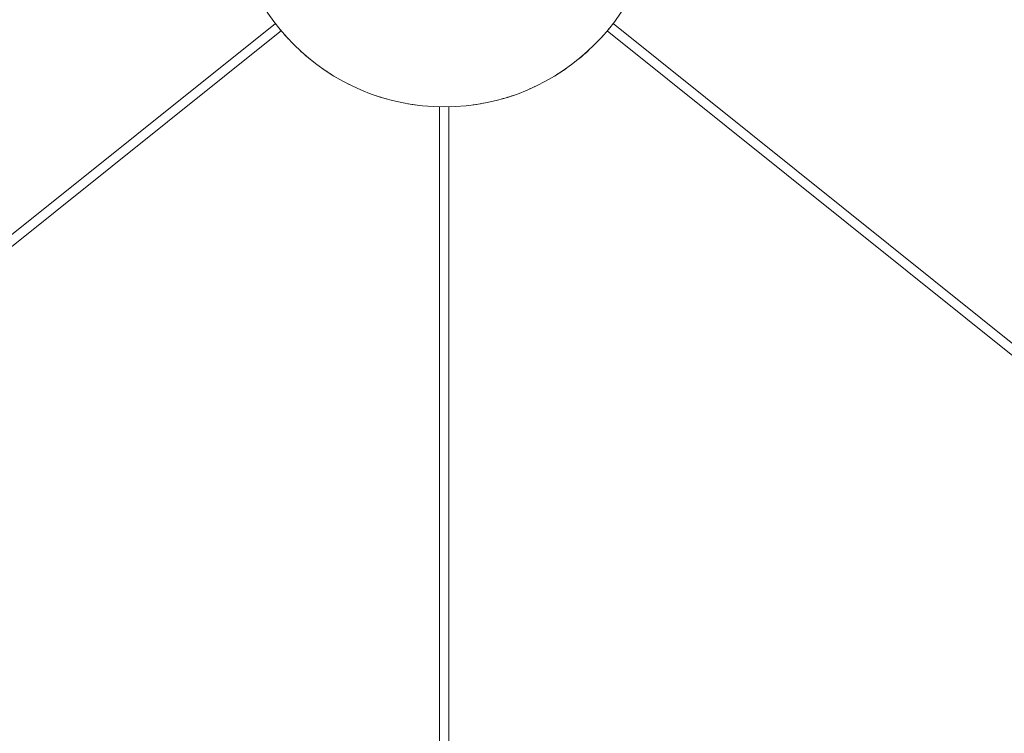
# Model space of a CAD drawing. Header units: millimetres. Extents: x 2868 to 11019, y -1415 to 7989.
# Tile 37 of 83: x 3716 to 4349, y 6055 to 6513. Entities that reach past the tile are written whole.
import ezdxf

# ---------------------------------------------------------------- set-up
doc = ezdxf.new("R2010")
doc.units = ezdxf.units.MM
doc.linetypes.add('Dash', pattern=[6, 3, -3])
doc.layers.add('A-ANNO-DIMS', color=7, linetype='Dash', lineweight=15, true_color=0xd2d2d2)
doc.layers.add('E-LITE-EQPM', color=7, linetype='Continuous', lineweight=20)

# ---------------------------------------------------------------- blocks, each defined once
blk = doc.blocks.new('64314-7L   _Suspended_tensor - 64314-44-7L SAMBA Black_ribbon beige pendant lamp ø450-7L-545827-Planta_PDF')
at = {"layer": 'E-LITE-EQPM'}
for p, q in [((-3, 136.49), (-3, 785.84)), ((3, 785.84), (3, 136.49)), ((104.66, 87.71), (611.35, 493.77)), ((-108.5, 83.04), (-615.29, 488.85)), ((-611.54, 493.53), (-104.69, 87.67)), ((615.1, 489.09), (108.49, 83.1))]:
    blk.add_line(p, q, dxfattribs=at)
for start, end in [(97.84004, 100.52586), (79.47414, 82.15996), (105.71081, 108.92968), (71.07032, 74.28919), (113.52734, 116.9461), (63.0539, 66.47266), (121.43873, 124.92732), (55.07268, 58.56127), (129.27145, 132.799), (47.201, 50.72855), (137.201, 140.72855), (39.27145, 42.799)]:
    blk.add_arc((0, 0), 136.69, start, end, dxfattribs=at)

msp = doc.modelspace()

# ---------------------------------------------------------------- linework, layer by layer
at = {"layer": 'A-ANNO-DIMS', "color": 7, "true_color": 0xf0f0f0}
msp.add_circle((3988.61, 6594.11), 1121, dxfattribs=at)
at = {"layer": 'E-LITE-EQPM'}
for start, end in [(90.00001, 270.00001), (270.00001, 90.00001)]:
    msp.add_arc((3988.61, 6594.11), 136.69, start, end, dxfattribs=at)

# ---------------------------------------------------------------- block references
at = {"layer": 'E-LITE-EQPM', "extrusion": (0, 0, -1), "rotation": 179.9999950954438}
msp.add_blockref('64314-7L   _Suspended_tensor - 64314-44-7L SAMBA Black_ribbon beige pendant lamp ø450-7L-545827-Planta_PDF', (-3988.61, 6594.11), dxfattribs=at)

doc.saveas('drawing.dxf')
